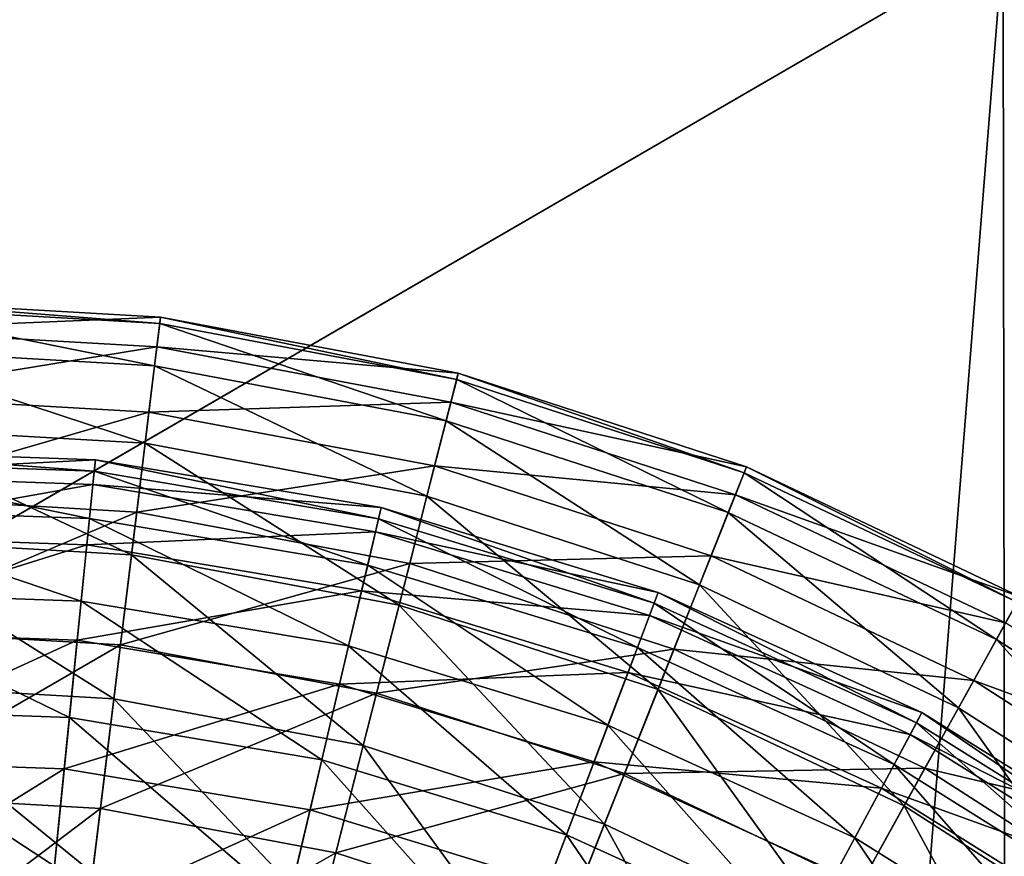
# Model space of a CAD drawing. Header units: millimetres. Extents: x -221 to 238, y -218 to 203.
# Tile 229 of 256: x -111 to -86, y 157 to 179. Entities that reach past the tile are written whole.
import ezdxf

# ---------------------------------------------------------------- set-up
doc = ezdxf.new("R2010")
doc.units = ezdxf.units.MM
doc.header["$LTSCALE"] = 25.4
doc.layers.get('0').update_dxf_attribs({"true_color": 0xff5454})

# ---------------------------------------------------------------- blocks, each defined once
blk = doc.blocks.new('KARO-V-10303.STL#1')
at = {"color": 250, "true_color": 0x262626}
mesh = blk.add_polyface(dxfattribs=at)
corners = [(-197.361, -32.381, 1739.558), (-197.458, 31.784, 1739.558), (-200, -0.302, 1739.558), (-189.803, 63.047, 1739.558), (-189.611, -63.62, 1739.558), (-177.232, 92.677, 1739.558), (-176.95, -93.212, 1739.558), (-160.07, 119.907, 1739.558), (-159.707, -120.39, 1739.558), (-138.763, 144.031, 1739.558), (-138.327, -144.45, 1739.558), (-113.862, 164.425, 1739.558), (-113.364, -164.768, 1739.558), (-86.012, 180.56, 1739.558), (-85.465, -180.82, 1739.558), (-55.934, 192.019, 1739.558), (-55.353, -192.188, 1739.558), (-24.407, 198.505, 1739.558), (-23.807, -198.578, 1739.558), (7.751, 199.85, 1739.558), (8.355, -199.825, 1739.558), (39.709, 196.018, 1739.558), (40.301, -195.897, 1739.558), (70.638, 187.11, 1739.558), (71.204, -186.896, 1739.558), (99.738, 173.356, 1739.558), (100.262, -173.054, 1739.558), (126.255, 155.112, 1739.558), (126.723, -154.73, 1739.558), (149.501, 132.851, 1739.558), (149.902, -132.398, 1739.558), (168.876, 107.149, 1739.558), (169.199, -106.637, 1739.558), (183.877, 78.671, 1739.558), (184.114, -78.115, 1739.558), (194.116, 48.157, 1739.558), (194.26, -47.57, 1739.558), (199.327, 16.395, 1739.558), (199.376, -15.792, 1739.558)]
mesh.append_faces([[corners[k] for k in face] for face in [(0, 1, 2), (37, 36, 38)]], dxfattribs={"vtx0": -1, "color": 250})
mesh.append_faces([[corners[k] for k in face] for face in [(1, 0, 3), (3, 4, 5), (5, 6, 7), (7, 8, 9), (9, 10, 11), (11, 12, 13), (13, 14, 15), (15, 16, 17), (17, 18, 19), (19, 20, 21), (21, 22, 23), (23, 24, 25), (25, 26, 27), (27, 28, 29), (29, 30, 31), (31, 32, 33), (33, 34, 35), (35, 36, 37)]], dxfattribs={"vtx0": -1, "vtx1": -1, "color": 250})
mesh.append_faces([[corners[k] for k in face] for face in [(3, 0, 4), (5, 4, 6), (7, 6, 8), (9, 8, 10), (11, 10, 12), (13, 12, 14), (15, 14, 16), (17, 16, 18), (19, 18, 20), (21, 20, 22), (23, 22, 24), (25, 24, 26), (27, 26, 28), (29, 28, 30), (31, 30, 32), (33, 32, 34), (35, 34, 36)]], dxfattribs={"vtx0": -1, "vtx2": -1, "color": 250})
mesh = blk.add_polyface(dxfattribs=at)
corners = [(-197.458, 31.784, 1738.758), (-197.361, -32.381, 1738.758), (-200, -0.302, 1738.758), (-189.803, 63.047, 1738.758), (-189.611, -63.62, 1738.758), (-177.232, 92.677, 1738.758), (-176.95, -93.212, 1738.758), (-160.07, 119.907, 1738.758), (-159.707, -120.39, 1738.758), (-138.763, 144.031, 1738.758), (-138.327, -144.45, 1738.758), (-113.862, 164.425, 1738.758), (-113.364, -164.768, 1738.758), (-86.012, 180.56, 1738.758), (-85.465, -180.82, 1738.758), (-55.934, 192.019, 1738.758), (-55.353, -192.188, 1738.758), (-24.407, 198.505, 1738.758), (-23.807, -198.578, 1738.758), (7.751, 199.85, 1738.758), (8.355, -199.825, 1738.758), (39.709, 196.018, 1738.758), (40.301, -195.897, 1738.758), (70.638, 187.11, 1738.758), (71.204, -186.896, 1738.758), (99.738, 173.356, 1738.758), (100.262, -173.054, 1738.758), (126.255, 155.112, 1738.758), (126.723, -154.73, 1738.758), (149.501, 132.851, 1738.758), (149.902, -132.398, 1738.758), (168.876, 107.149, 1738.758), (169.199, -106.637, 1738.758), (183.877, 78.671, 1738.758), (184.114, -78.115, 1738.758), (194.116, 48.157, 1738.758), (194.26, -47.57, 1738.758), (199.327, 16.395, 1738.758), (199.376, -15.792, 1738.758)]
mesh.append_faces([[corners[k] for k in face] for face in [(0, 1, 2), (36, 37, 38)]], dxfattribs={"vtx0": -1, "color": 250})
mesh.append_faces([[corners[k] for k in face] for face in [(1, 3, 4), (4, 5, 6), (6, 7, 8), (8, 9, 10), (10, 11, 12), (12, 13, 14), (14, 15, 16), (16, 17, 18), (18, 19, 20), (20, 21, 22), (22, 23, 24), (24, 25, 26), (26, 27, 28), (28, 29, 30), (30, 31, 32), (32, 33, 34), (34, 35, 36)]], dxfattribs={"vtx0": -1, "vtx1": -1, "color": 250})
mesh.append_faces([[corners[k] for k in face] for face in [(1, 0, 3), (4, 3, 5), (6, 5, 7), (8, 7, 9), (10, 9, 11), (12, 11, 13), (14, 13, 15), (16, 15, 17), (18, 17, 19), (20, 19, 21), (22, 21, 23), (24, 23, 25), (26, 25, 27), (28, 27, 29), (30, 29, 31), (32, 31, 33), (34, 33, 35), (36, 35, 37)]], dxfattribs={"vtx0": -1, "vtx2": -1, "color": 250})
mesh = blk.add_polyface(dxfattribs=at)
corners = [(-113.862, 164.425, 1739.558), (-86.012, 180.56, 1738.758), (-113.862, 164.425, 1738.758), (-86.012, 180.56, 1739.558)]
mesh.append_faces([[corners[k] for k in face] for face in [(0, 1, 2), (1, 0, 3)]], dxfattribs={"vtx0": -1, "color": 250})
mesh = blk.add_polyface(dxfattribs=at)
corners = [(-173.759, 20.803, 1739.558), (-171.405, -35.291, 1739.558), (-174.846, -7.339, 1739.558), (-168.172, 48.407, 1739.558), (-163.524, -62.33, 1739.558), (-158.229, 74.756, 1739.558), (-151.408, -87.754, 1739.558), (-144.188, 99.17, 1739.558), (-135.37, -110.905, 1739.558), (-126.413, 121.015, 1739.558), (-115.827, -131.183, 1739.558), (-105.364, 139.726, 1739.558), (-93.284, -148.065, 1739.558), (-81.586, 154.818, 1739.558), (-68.325, -161.111, 1739.558), (-55.695, 165.901, 1739.558), (-41.596, -169.985, 1739.558), (-28.361, 172.687, 1739.558), (-13.79, -174.456, 1739.558), (-0.293, 175, 1739.558), (14.374, -174.409, 1739.558), (27.783, 172.781, 1739.558), (42.165, -169.844, 1739.558), (55.139, 166.086, 1739.558), (68.864, -160.881, 1739.558), (81.067, 155.091, 1739.558), (93.779, -147.752, 1739.558), (104.896, 140.078, 1739.558), (116.266, -130.795, 1739.558), (126.007, 121.438, 1739.558), (135.741, -110.451, 1739.558), (143.856, 99.652, 1739.558), (151.701, -87.246, 1739.558), (157.978, 75.286, 1739.558), (163.731, -61.782, 1739.558), (168.009, 48.969, 1739.558), (171.522, -34.717, 1739.558), (173.689, 21.385, 1739.558), (174.87, -6.754, 1739.558)]
mesh.append_faces([[corners[k] for k in face] for face in [(0, 1, 2), (36, 37, 38)]], dxfattribs={"vtx0": -1, "color": 250})
mesh.append_faces([[corners[k] for k in face] for face in [(1, 3, 4), (4, 5, 6), (6, 7, 8), (8, 9, 10), (10, 11, 12), (12, 13, 14), (14, 15, 16), (16, 17, 18), (18, 19, 20), (20, 21, 22), (22, 23, 24), (24, 25, 26), (26, 27, 28), (28, 29, 30), (30, 31, 32), (32, 33, 34), (34, 35, 36)]], dxfattribs={"vtx0": -1, "vtx1": -1, "color": 250})
mesh.append_faces([[corners[k] for k in face] for face in [(1, 0, 3), (4, 3, 5), (6, 5, 7), (8, 7, 9), (10, 9, 11), (12, 11, 13), (14, 13, 15), (16, 15, 17), (18, 17, 19), (20, 19, 21), (22, 21, 23), (24, 23, 25), (26, 25, 27), (28, 27, 29), (30, 29, 31), (32, 31, 33), (34, 33, 35), (36, 35, 37)]], dxfattribs={"vtx0": -1, "vtx2": -1, "color": 250})
mesh = blk.add_polyface(dxfattribs=at)
corners = [(-171.405, -35.291, 1759.558), (-173.759, 20.803, 1759.558), (-174.846, -7.339, 1759.558), (-168.172, 48.407, 1759.558), (-163.524, -62.33, 1759.558), (-158.229, 74.756, 1759.558), (-151.408, -87.754, 1759.558), (-144.188, 99.17, 1759.558), (-135.37, -110.905, 1759.558), (-126.413, 121.015, 1759.558), (-115.827, -131.183, 1759.558), (-105.364, 139.726, 1759.558), (-93.284, -148.065, 1759.558), (-81.586, 154.818, 1759.558), (-68.325, -161.111, 1759.558), (-55.695, 165.901, 1759.558), (-41.596, -169.985, 1759.558), (-28.361, 172.687, 1759.558), (-13.79, -174.456, 1759.558), (-0.293, 175, 1759.558), (14.374, -174.409, 1759.558), (27.783, 172.781, 1759.558), (42.165, -169.844, 1759.558), (55.139, 166.086, 1759.558), (68.864, -160.881, 1759.558), (81.067, 155.091, 1759.558), (93.779, -147.752, 1759.558), (104.896, 140.078, 1759.558), (116.266, -130.795, 1759.558), (126.007, 121.438, 1759.558), (135.741, -110.451, 1759.558), (143.856, 99.652, 1759.558), (151.701, -87.246, 1759.558), (157.978, 75.286, 1759.558), (163.731, -61.782, 1759.558), (168.009, 48.969, 1759.558), (171.522, -34.717, 1759.558), (173.689, 21.385, 1759.558), (174.87, -6.754, 1759.558)]
mesh.append_faces([[corners[k] for k in face] for face in [(0, 1, 2), (37, 36, 38)]], dxfattribs={"vtx0": -1, "color": 250})
mesh.append_faces([[corners[k] for k in face] for face in [(1, 0, 3), (3, 4, 5), (5, 6, 7), (7, 8, 9), (9, 10, 11), (11, 12, 13), (13, 14, 15), (15, 16, 17), (17, 18, 19), (19, 20, 21), (21, 22, 23), (23, 24, 25), (25, 26, 27), (27, 28, 29), (29, 30, 31), (31, 32, 33), (33, 34, 35), (35, 36, 37)]], dxfattribs={"vtx0": -1, "vtx1": -1, "color": 250})
mesh.append_faces([[corners[k] for k in face] for face in [(3, 0, 4), (5, 4, 6), (7, 6, 8), (9, 8, 10), (11, 10, 12), (13, 12, 14), (15, 14, 16), (17, 16, 18), (19, 18, 20), (21, 20, 22), (23, 22, 24), (25, 24, 26), (27, 26, 28), (29, 28, 30), (31, 30, 32), (33, 32, 34), (35, 34, 36)]], dxfattribs={"vtx0": -1, "vtx2": -1, "color": 250})
at = {"color": 7, "true_color": 0xffffff}
mesh = blk.add_polyface(dxfattribs=at)
corners = [(-115.041, 170.78, 87.222), (-107.376, 171.095, 79.83), (-115.045, 171.539, 79.83), (-107.468, 170.342, 87.222)]
mesh.append_faces([[corners[k] for k in face] for face in [(0, 1, 2), (1, 0, 3)]], dxfattribs={"vtx0": -1, "color": 7})
mesh = blk.add_polyface(dxfattribs=at)
corners = [(-115.045, 171.539, 79.83), (-107.396, 170.935, 72.4), (-115.044, 171.378, 72.4), (-107.376, 171.095, 79.83)]
mesh.append_faces([[corners[k] for k in face] for face in [(0, 1, 2), (1, 0, 3)]], dxfattribs={"vtx0": -1, "color": 7})
mesh = blk.add_polyface(dxfattribs=at)
corners = [(-115.044, 171.378, 72.4), (-107.527, 169.865, 65.048), (-115.038, 170.299, 65.048), (-107.396, 170.935, 72.4)]
mesh.append_faces([[corners[k] for k in face] for face in [(0, 1, 2), (1, 0, 3)]], dxfattribs={"vtx0": -1, "color": 7})
mesh = blk.add_polyface(dxfattribs=at)
corners = [(-107.468, 170.342, 87.222), (-99.826, 169.675, 79.83), (-107.376, 171.095, 79.83), (-100.014, 168.94, 87.222)]
mesh.append_faces([[corners[k] for k in face] for face in [(0, 1, 2), (1, 0, 3)]], dxfattribs={"vtx0": -1, "color": 7})
mesh = blk.add_polyface(dxfattribs=at)
corners = [(-107.376, 171.095, 79.83), (-99.866, 169.519, 72.4), (-107.396, 170.935, 72.4), (-99.826, 169.675, 79.83)]
mesh.append_faces([[corners[k] for k in face] for face in [(0, 1, 2), (1, 0, 3)]], dxfattribs={"vtx0": -1, "color": 7})
mesh = blk.add_polyface(dxfattribs=at)
corners = [(-107.396, 170.935, 72.4), (-100.133, 168.474, 65.048), (-107.527, 169.865, 65.048), (-99.866, 169.519, 72.4)]
mesh.append_faces([[corners[k] for k in face] for face in [(0, 1, 2), (1, 0, 3)]], dxfattribs={"vtx0": -1, "color": 7})
mesh = blk.add_polyface(dxfattribs=at)
corners = [(-115.03, 169.114, 94.463), (-107.468, 170.342, 87.222), (-115.041, 170.78, 87.222), (-107.671, 168.688, 94.463)]
mesh.append_faces([[corners[k] for k in face] for face in [(0, 1, 2), (1, 0, 3)]], dxfattribs={"vtx0": -1, "color": 7})
mesh = blk.add_polyface(dxfattribs=at)
corners = [(-115.038, 170.299, 65.048), (-107.767, 167.901, 57.885), (-115.025, 168.321, 57.885), (-107.527, 169.865, 65.048)]
mesh.append_faces([[corners[k] for k in face] for face in [(0, 1, 2), (1, 0, 3)]], dxfattribs={"vtx0": -1, "color": 7})
mesh = blk.add_polyface(dxfattribs=at)
corners = [(-107.671, 168.688, 94.463), (-100.014, 168.94, 87.222), (-107.468, 170.342, 87.222), (-100.427, 167.325, 94.463)]
mesh.append_faces([[corners[k] for k in face] for face in [(0, 1, 2), (1, 0, 3)]], dxfattribs={"vtx0": -1, "color": 7})
mesh = blk.add_polyface(dxfattribs=at)
corners = [(-107.527, 169.865, 65.048), (-100.623, 166.557, 57.885), (-107.767, 167.901, 57.885), (-100.133, 168.474, 65.048)]
mesh.append_faces([[corners[k] for k in face] for face in [(0, 1, 2), (1, 0, 3)]], dxfattribs={"vtx0": -1, "color": 7})
mesh = blk.add_polyface(dxfattribs=at)
corners = [(-100.014, 168.94, 87.222), (-92.52, 167.3, 79.83), (-99.826, 169.675, 79.83), (-92.8, 166.595, 87.222)]
mesh.append_faces([[corners[k] for k in face] for face in [(0, 1, 2), (1, 0, 3)]], dxfattribs={"vtx0": -1, "color": 7})
mesh = blk.add_polyface(dxfattribs=at)
corners = [(-99.826, 169.675, 79.83), (-92.58, 167.151, 72.4), (-99.866, 169.519, 72.4), (-92.52, 167.3, 79.83)]
mesh.append_faces([[corners[k] for k in face] for face in [(0, 1, 2), (1, 0, 3)]], dxfattribs={"vtx0": -1, "color": 7})
mesh = blk.add_polyface(dxfattribs=at)
corners = [(-99.866, 169.519, 72.4), (-92.978, 166.149, 65.048), (-100.133, 168.474, 65.048), (-92.58, 167.151, 72.4)]
mesh.append_faces([[corners[k] for k in face] for face in [(0, 1, 2), (1, 0, 3)]], dxfattribs={"vtx0": -1, "color": 7})
mesh = blk.add_polyface(dxfattribs=at)
corners = [(-115.014, 166.565, 101.444), (-107.671, 168.688, 94.463), (-115.03, 169.114, 94.463), (-107.981, 166.158, 101.444)]
mesh.append_faces([[corners[k] for k in face] for face in [(0, 1, 2), (1, 0, 3)]], dxfattribs={"vtx0": -1, "color": 7})
mesh = blk.add_polyface(dxfattribs=at)
corners = [(-100.427, 167.325, 94.463), (-92.8, 166.595, 87.222), (-100.014, 168.94, 87.222), (-93.416, 165.047, 94.463)]
mesh.append_faces([[corners[k] for k in face] for face in [(0, 1, 2), (1, 0, 3)]], dxfattribs={"vtx0": -1, "color": 7})
mesh = blk.add_polyface(dxfattribs=at)
corners = [(-107.981, 166.158, 101.444), (-100.427, 167.325, 94.463), (-107.671, 168.688, 94.463), (-101.057, 164.856, 101.444)]
mesh.append_faces([[corners[k] for k in face] for face in [(0, 1, 2), (1, 0, 3)]], dxfattribs={"vtx0": -1, "color": 7})
mesh = blk.add_polyface(dxfattribs=at)
corners = [(-115.025, 168.321, 57.885), (-108.114, 165.073, 51.022), (-115.007, 165.472, 51.022), (-107.767, 167.901, 57.885)]
mesh.append_faces([[corners[k] for k in face] for face in [(0, 1, 2), (1, 0, 3)]], dxfattribs={"vtx0": -1, "color": 7})
mesh = blk.add_polyface(dxfattribs=at)
corners = [(-100.133, 168.474, 65.048), (-93.709, 164.31, 57.885), (-100.623, 166.557, 57.885), (-92.978, 166.149, 65.048)]
mesh.append_faces([[corners[k] for k in face] for face in [(0, 1, 2), (1, 0, 3)]], dxfattribs={"vtx0": -1, "color": 7})
mesh = blk.add_polyface(dxfattribs=at)
corners = [(-107.767, 167.901, 57.885), (-101.328, 163.796, 51.022), (-108.114, 165.073, 51.022), (-100.623, 166.557, 57.885)]
mesh.append_faces([[corners[k] for k in face] for face in [(0, 1, 2), (1, 0, 3)]], dxfattribs={"vtx0": -1, "color": 7})
mesh = blk.add_polyface(dxfattribs=at)
corners = [(-109.057, 167.195, 83.354), (-116.372, 167.742, 75.989), (-109.028, 167.484, 75.989), (-116.363, 167.451, 83.354)]
mesh.append_faces([[corners[k] for k in face] for face in [(0, 1, 2), (1, 0, 3)]], dxfattribs={"vtx0": -1, "color": 7})
mesh = blk.add_polyface(dxfattribs=at)
corners = [(-109.028, 167.484, 75.989), (-116.353, 167.112, 68.644), (-109.091, 166.858, 68.644), (-116.372, 167.742, 75.989)]
mesh.append_faces([[corners[k] for k in face] for face in [(0, 1, 2), (1, 0, 3)]], dxfattribs={"vtx0": -1, "color": 7})
mesh = blk.add_polyface(dxfattribs=at)
corners = [(-109.178, 165.993, 90.626), (-116.363, 167.451, 83.354), (-109.057, 167.195, 83.354), (-116.326, 166.244, 90.626)]
mesh.append_faces([[corners[k] for k in face] for face in [(0, 1, 2), (1, 0, 3)]], dxfattribs={"vtx0": -1, "color": 7})
mesh = blk.add_polyface(dxfattribs=at)
corners = [(-101.78, 166.27, 75.989), (-109.091, 166.858, 68.644), (-101.925, 165.657, 68.644), (-109.028, 167.484, 75.989)]
mesh.append_faces([[corners[k] for k in face] for face in [(0, 1, 2), (1, 0, 3)]], dxfattribs={"vtx0": -1, "color": 7})
mesh = blk.add_polyface(dxfattribs=at)
corners = [(-101.847, 165.987, 83.354), (-109.028, 167.484, 75.989), (-101.78, 166.27, 75.989), (-109.057, 167.195, 83.354)]
mesh.append_faces([[corners[k] for k in face] for face in [(0, 1, 2), (1, 0, 3)]], dxfattribs={"vtx0": -1, "color": 7})
mesh = blk.add_polyface(dxfattribs=at)
corners = [(-101.057, 164.856, 101.444), (-93.416, 165.047, 94.463), (-100.427, 167.325, 94.463), (-94.357, 162.678, 101.444)]
mesh.append_faces([[corners[k] for k in face] for face in [(0, 1, 2), (1, 0, 3)]], dxfattribs={"vtx0": -1, "color": 7})
mesh = blk.add_polyface(dxfattribs=at)
corners = [(-92.8, 166.595, 87.222), (-85.578, 164.011, 79.83), (-92.52, 167.3, 79.83), (-85.946, 163.348, 87.222)]
mesh.append_faces([[corners[k] for k in face] for face in [(0, 1, 2), (1, 0, 3)]], dxfattribs={"vtx0": -1, "color": 7})
mesh = blk.add_polyface(dxfattribs=at)
corners = [(-92.52, 167.3, 79.83), (-85.656, 163.87, 72.4), (-92.58, 167.151, 72.4), (-85.578, 164.011, 79.83)]
mesh.append_faces([[corners[k] for k in face] for face in [(0, 1, 2), (1, 0, 3)]], dxfattribs={"vtx0": -1, "color": 7})
mesh = blk.add_polyface(dxfattribs=at)
corners = [(-109.091, 166.858, 68.644), (-116.306, 165.572, 61.436), (-109.246, 165.325, 61.436), (-116.353, 167.112, 68.644)]
mesh.append_faces([[corners[k] for k in face] for face in [(0, 1, 2), (1, 0, 3)]], dxfattribs={"vtx0": -1, "color": 7})
mesh = blk.add_polyface(dxfattribs=at)
corners = [(-102.124, 164.812, 90.626), (-109.057, 167.195, 83.354), (-101.847, 165.987, 83.354), (-109.178, 165.993, 90.626)]
mesh.append_faces([[corners[k] for k in face] for face in [(0, 1, 2), (1, 0, 3)]], dxfattribs={"vtx0": -1, "color": 7})
mesh = blk.add_polyface(dxfattribs=at)
corners = [(-92.58, 167.151, 72.4), (-86.179, 162.927, 65.048), (-92.978, 166.149, 65.048), (-85.656, 163.87, 72.4)]
mesh.append_faces([[corners[k] for k in face] for face in [(0, 1, 2), (1, 0, 3)]], dxfattribs={"vtx0": -1, "color": 7})
mesh = blk.add_polyface(dxfattribs=at)
corners = [(-101.925, 165.657, 68.644), (-109.246, 165.325, 61.436), (-102.278, 164.158, 61.436), (-109.091, 166.858, 68.644)]
mesh.append_faces([[corners[k] for k in face] for face in [(0, 1, 2), (1, 0, 3)]], dxfattribs={"vtx0": -1, "color": 7})
mesh = blk.add_polyface(dxfattribs=at)
corners = [(-114.992, 163.173, 108.055), (-107.981, 166.158, 101.444), (-115.014, 166.565, 101.444), (-108.393, 162.792, 108.055)]
mesh.append_faces([[corners[k] for k in face] for face in [(0, 1, 2), (1, 0, 3)]], dxfattribs={"vtx0": -1, "color": 7})
mesh = blk.add_polyface(dxfattribs=at)
corners = [(-100.623, 166.557, 57.885), (-94.761, 161.662, 51.022), (-101.328, 163.796, 51.022), (-93.709, 164.31, 57.885)]
mesh.append_faces([[corners[k] for k in face] for face in [(0, 1, 2), (1, 0, 3)]], dxfattribs={"vtx0": -1, "color": 7})
mesh = blk.add_polyface(dxfattribs=at)
corners = [(-93.416, 165.047, 94.463), (-85.946, 163.348, 87.222), (-92.8, 166.595, 87.222), (-86.754, 161.891, 94.463)]
mesh.append_faces([[corners[k] for k in face] for face in [(0, 1, 2), (1, 0, 3)]], dxfattribs={"vtx0": -1, "color": 7})
mesh = blk.add_polyface(dxfattribs=at)
corners = [(-109.389, 163.9, 97.69), (-116.326, 166.244, 90.626), (-109.178, 165.993, 90.626), (-116.262, 164.141, 97.69)]
mesh.append_faces([[corners[k] for k in face] for face in [(0, 1, 2), (1, 0, 3)]], dxfattribs={"vtx0": -1, "color": 7})
mesh = blk.add_polyface(dxfattribs=at)
corners = [(-108.393, 162.792, 108.055), (-101.057, 164.856, 101.444), (-107.981, 166.158, 101.444), (-101.897, 161.569, 108.055)]
mesh.append_faces([[corners[k] for k in face] for face in [(0, 1, 2), (1, 0, 3)]], dxfattribs={"vtx0": -1, "color": 7})
mesh = blk.add_polyface(dxfattribs=at)
corners = [(-94.753, 164.121, 75.989), (-101.925, 165.657, 68.644), (-94.976, 163.532, 68.644), (-101.78, 166.27, 75.989)]
mesh.append_faces([[corners[k] for k in face] for face in [(0, 1, 2), (1, 0, 3)]], dxfattribs={"vtx0": -1, "color": 7})
mesh = blk.add_polyface(dxfattribs=at)
corners = [(-94.856, 163.848, 83.354), (-101.78, 166.27, 75.989), (-94.753, 164.121, 75.989), (-101.847, 165.987, 83.354)]
mesh.append_faces([[corners[k] for k in face] for face in [(0, 1, 2), (1, 0, 3)]], dxfattribs={"vtx0": -1, "color": 7})
mesh = blk.add_polyface(dxfattribs=at)
corners = [(-92.978, 166.149, 65.048), (-87.139, 161.197, 57.885), (-93.709, 164.31, 57.885), (-86.179, 162.927, 65.048)]
mesh.append_faces([[corners[k] for k in face] for face in [(0, 1, 2), (1, 0, 3)]], dxfattribs={"vtx0": -1, "color": 7})
mesh = blk.add_polyface(dxfattribs=at)
corners = [(-102.607, 162.764, 97.69), (-109.178, 165.993, 90.626), (-102.124, 164.812, 90.626), (-109.389, 163.9, 97.69)]
mesh.append_faces([[corners[k] for k in face] for face in [(0, 1, 2), (1, 0, 3)]], dxfattribs={"vtx0": -1, "color": 7})
mesh = blk.add_polyface(dxfattribs=at)
corners = [(-95.284, 162.72, 90.626), (-101.847, 165.987, 83.354), (-94.856, 163.848, 83.354), (-102.124, 164.812, 90.626)]
mesh.append_faces([[corners[k] for k in face] for face in [(0, 1, 2), (1, 0, 3)]], dxfattribs={"vtx0": -1, "color": 7})
mesh = blk.add_polyface(dxfattribs=at)
corners = [(-109.246, 165.325, 61.436), (-116.232, 163.146, 54.476), (-109.489, 162.91, 54.476), (-116.306, 165.572, 61.436)]
mesh.append_faces([[corners[k] for k in face] for face in [(0, 1, 2), (1, 0, 3)]], dxfattribs={"vtx0": -1, "color": 7})
mesh = blk.add_polyface(dxfattribs=at)
corners = [(-94.976, 163.532, 68.644), (-102.278, 164.158, 61.436), (-95.522, 162.091, 61.436), (-101.925, 165.657, 68.644)]
mesh.append_faces([[corners[k] for k in face] for face in [(0, 1, 2), (1, 0, 3)]], dxfattribs={"vtx0": -1, "color": 7})
mesh = blk.add_polyface(dxfattribs=at)
corners = [(-115.007, 165.472, 51.022), (-108.561, 161.425, 44.564), (-114.984, 161.796, 44.564), (-108.114, 165.073, 51.022)]
mesh.append_faces([[corners[k] for k in face] for face in [(0, 1, 2), (1, 0, 3)]], dxfattribs={"vtx0": -1, "color": 7})
mesh = blk.add_polyface(dxfattribs=at)
corners = [(-102.278, 164.158, 61.436), (-109.489, 162.91, 54.476), (-102.835, 161.795, 54.476), (-109.246, 165.325, 61.436)]
mesh.append_faces([[corners[k] for k in face] for face in [(0, 1, 2), (1, 0, 3)]], dxfattribs={"vtx0": -1, "color": 7})
mesh = blk.add_polyface(dxfattribs=at)
corners = [(-108.114, 165.073, 51.022), (-102.238, 160.235, 44.564), (-108.561, 161.425, 44.564), (-101.328, 163.796, 51.022)]
mesh.append_faces([[corners[k] for k in face] for face in [(0, 1, 2), (1, 0, 3)]], dxfattribs={"vtx0": -1, "color": 7})
mesh = blk.add_polyface(dxfattribs=at)
corners = [(-96.03, 160.752, 97.69), (-102.124, 164.812, 90.626), (-95.284, 162.72, 90.626), (-102.607, 162.764, 97.69)]
mesh.append_faces([[corners[k] for k in face] for face in [(0, 1, 2), (1, 0, 3)]], dxfattribs={"vtx0": -1, "color": 7})
mesh = blk.add_polyface(dxfattribs=at)
corners = [(-101.897, 161.569, 108.055), (-94.357, 162.678, 101.444), (-101.057, 164.856, 101.444), (-95.61, 159.526, 108.055)]
mesh.append_faces([[corners[k] for k in face] for face in [(0, 1, 2), (1, 0, 3)]], dxfattribs={"vtx0": -1, "color": 7})
mesh = blk.add_polyface(dxfattribs=at)
corners = [(-94.357, 162.678, 101.444), (-86.754, 161.891, 94.463), (-93.416, 165.047, 94.463), (-87.991, 159.662, 101.444)]
mesh.append_faces([[corners[k] for k in face] for face in [(0, 1, 2), (1, 0, 3)]], dxfattribs={"vtx0": -1, "color": 7})
mesh = blk.add_polyface(dxfattribs=at)
corners = [(-93.709, 164.31, 57.885), (-88.522, 158.706, 51.022), (-94.761, 161.662, 51.022), (-87.139, 161.197, 57.885)]
mesh.append_faces([[corners[k] for k in face] for face in [(0, 1, 2), (1, 0, 3)]], dxfattribs={"vtx0": -1, "color": 7})
mesh = blk.add_polyface(dxfattribs=at)
corners = [(-109.687, 160.946, 104.437), (-116.262, 164.141, 97.69), (-109.389, 163.9, 97.69), (-116.172, 161.173, 104.437)]
mesh.append_faces([[corners[k] for k in face] for face in [(0, 1, 2), (1, 0, 3)]], dxfattribs={"vtx0": -1, "color": 7})
mesh = blk.add_polyface(dxfattribs=at)
corners = [(-95.522, 162.091, 61.436), (-102.835, 161.795, 54.476), (-96.383, 159.821, 54.476), (-102.278, 164.158, 61.436)]
mesh.append_faces([[corners[k] for k in face] for face in [(0, 1, 2), (1, 0, 3)]], dxfattribs={"vtx0": -1, "color": 7})
mesh = blk.add_polyface(dxfattribs=at)
corners = [(-88.067, 161.072, 75.989), (-94.976, 163.532, 68.644), (-88.365, 160.518, 68.644), (-94.753, 164.121, 75.989)]
mesh.append_faces([[corners[k] for k in face] for face in [(0, 1, 2), (1, 0, 3)]], dxfattribs={"vtx0": -1, "color": 7})
mesh = blk.add_polyface(dxfattribs=at)
corners = [(-88.204, 160.816, 83.354), (-94.753, 164.121, 75.989), (-88.067, 161.072, 75.989), (-94.856, 163.848, 83.354)]
mesh.append_faces([[corners[k] for k in face] for face in [(0, 1, 2), (1, 0, 3)]], dxfattribs={"vtx0": -1, "color": 7})
mesh = blk.add_polyface(dxfattribs=at)
corners = [(-103.287, 159.874, 104.437), (-109.389, 163.9, 97.69), (-102.607, 162.764, 97.69), (-109.687, 160.946, 104.437)]
mesh.append_faces([[corners[k] for k in face] for face in [(0, 1, 2), (1, 0, 3)]], dxfattribs={"vtx0": -1, "color": 7})
mesh = blk.add_polyface(dxfattribs=at)
corners = [(-88.776, 159.753, 90.626), (-94.856, 163.848, 83.354), (-88.204, 160.816, 83.354), (-95.284, 162.72, 90.626)]
mesh.append_faces([[corners[k] for k in face] for face in [(0, 1, 2), (1, 0, 3)]], dxfattribs={"vtx0": -1, "color": 7})
mesh = blk.add_polyface(dxfattribs=at)
corners = [(-85.656, 163.87, 72.4), (-79.848, 158.863, 65.048), (-86.179, 162.927, 65.048), (-79.209, 159.731, 72.4)]
mesh.append_faces([[corners[k] for k in face] for face in [(0, 1, 2), (1, 0, 3)]], dxfattribs={"vtx0": -1, "color": 7})
mesh = blk.add_polyface(dxfattribs=at)
corners = [(-101.328, 163.796, 51.022), (-96.119, 158.247, 44.564), (-102.238, 160.235, 44.564), (-94.761, 161.662, 51.022)]
mesh.append_faces([[corners[k] for k in face] for face in [(0, 1, 2), (1, 0, 3)]], dxfattribs={"vtx0": -1, "color": 7})
mesh = blk.add_polyface(dxfattribs=at)
corners = [(-88.365, 160.518, 68.644), (-95.522, 162.091, 61.436), (-89.094, 159.161, 61.436), (-94.976, 163.532, 68.644)]
mesh.append_faces([[corners[k] for k in face] for face in [(0, 1, 2), (1, 0, 3)]], dxfattribs={"vtx0": -1, "color": 7})
mesh = blk.add_polyface(dxfattribs=at)
corners = [(-86.754, 161.891, 94.463), (-79.563, 159.25, 87.222), (-85.946, 163.348, 87.222), (-80.551, 157.909, 94.463)]
mesh.append_faces([[corners[k] for k in face] for face in [(0, 1, 2), (1, 0, 3)]], dxfattribs={"vtx0": -1, "color": 7})
mesh = blk.add_polyface(dxfattribs=at)
corners = [(-109.489, 162.91, 54.476), (-116.133, 159.871, 47.873), (-109.818, 159.65, 47.873), (-116.232, 163.146, 54.476)]
mesh.append_faces([[corners[k] for k in face] for face in [(0, 1, 2), (1, 0, 3)]], dxfattribs={"vtx0": -1, "color": 7})
mesh = blk.add_polyface(dxfattribs=at)
corners = [(-114.966, 158.99, 114.197), (-108.393, 162.792, 108.055), (-114.992, 163.173, 108.055), (-108.902, 158.639, 114.197)]
mesh.append_faces([[corners[k] for k in face] for face in [(0, 1, 2), (1, 0, 3)]], dxfattribs={"vtx0": -1, "color": 7})
mesh = blk.add_polyface(dxfattribs=at)
corners = [(-102.835, 161.795, 54.476), (-109.818, 159.65, 47.873), (-103.586, 158.606, 47.873), (-109.489, 162.91, 54.476)]
mesh.append_faces([[corners[k] for k in face] for face in [(0, 1, 2), (1, 0, 3)]], dxfattribs={"vtx0": -1, "color": 7})
mesh = blk.add_polyface(dxfattribs=at)
corners = [(-86.179, 162.927, 65.048), (-81.021, 157.27, 57.885), (-87.139, 161.197, 57.885), (-79.848, 158.863, 65.048)]
mesh.append_faces([[corners[k] for k in face] for face in [(0, 1, 2), (1, 0, 3)]], dxfattribs={"vtx0": -1, "color": 7})
mesh = blk.add_polyface(dxfattribs=at)
corners = [(-108.902, 158.639, 114.197), (-101.897, 161.569, 108.055), (-108.393, 162.792, 108.055), (-102.932, 157.516, 114.197)]
mesh.append_faces([[corners[k] for k in face] for face in [(0, 1, 2), (1, 0, 3)]], dxfattribs={"vtx0": -1, "color": 7})
mesh = blk.add_polyface(dxfattribs=at)
corners = [(-97.082, 157.976, 104.437), (-102.607, 162.764, 97.69), (-96.03, 160.752, 97.69), (-103.287, 159.874, 104.437)]
mesh.append_faces([[corners[k] for k in face] for face in [(0, 1, 2), (1, 0, 3)]], dxfattribs={"vtx0": -1, "color": 7})
mesh = blk.add_polyface(dxfattribs=at)
corners = [(-89.772, 157.899, 97.69), (-95.284, 162.72, 90.626), (-88.776, 159.753, 90.626), (-96.03, 160.752, 97.69)]
mesh.append_faces([[corners[k] for k in face] for face in [(0, 1, 2), (1, 0, 3)]], dxfattribs={"vtx0": -1, "color": 7})
mesh = blk.add_polyface(dxfattribs=at)
corners = [(-95.61, 159.526, 108.055), (-87.991, 159.662, 101.444), (-94.357, 162.678, 101.444), (-89.637, 156.696, 108.055)]
mesh.append_faces([[corners[k] for k in face] for face in [(0, 1, 2), (1, 0, 3)]], dxfattribs={"vtx0": -1, "color": 7})
mesh = blk.add_polyface(dxfattribs=at)
corners = [(-89.094, 159.161, 61.436), (-96.383, 159.821, 54.476), (-90.243, 157.022, 54.476), (-95.522, 162.091, 61.436)]
mesh.append_faces([[corners[k] for k in face] for face in [(0, 1, 2), (1, 0, 3)]], dxfattribs={"vtx0": -1, "color": 7})
mesh = blk.add_polyface(dxfattribs=at)
corners = [(-87.991, 159.662, 101.444), (-80.551, 157.909, 94.463), (-86.754, 161.891, 94.463), (-82.062, 155.856, 101.444)]
mesh.append_faces([[corners[k] for k in face] for face in [(0, 1, 2), (1, 0, 3)]], dxfattribs={"vtx0": -1, "color": 7})
mesh = blk.add_polyface(dxfattribs=at)
corners = [(-114.984, 161.796, 44.564), (-109.101, 157.012, 38.609), (-114.955, 157.351, 38.609), (-108.561, 161.425, 44.564)]
mesh.append_faces([[corners[k] for k in face] for face in [(0, 1, 2), (1, 0, 3)]], dxfattribs={"vtx0": -1, "color": 7})
mesh = blk.add_polyface(dxfattribs=at)
corners = [(-96.383, 159.821, 54.476), (-103.586, 158.606, 47.873), (-97.544, 156.758, 47.873), (-102.835, 161.795, 54.476)]
mesh.append_faces([[corners[k] for k in face] for face in [(0, 1, 2), (1, 0, 3)]], dxfattribs={"vtx0": -1, "color": 7})
mesh = blk.add_polyface(dxfattribs=at)
corners = [(-102.932, 157.516, 114.197), (-95.61, 159.526, 108.055), (-101.897, 161.569, 108.055), (-97.156, 155.639, 114.197)]
mesh.append_faces([[corners[k] for k in face] for face in [(0, 1, 2), (1, 0, 3)]], dxfattribs={"vtx0": -1, "color": 7})
mesh = blk.add_polyface(dxfattribs=at)
corners = [(-94.761, 161.662, 51.022), (-90.305, 155.492, 44.564), (-96.119, 158.247, 44.564), (-88.522, 158.706, 51.022)]
mesh.append_faces([[corners[k] for k in face] for face in [(0, 1, 2), (1, 0, 3)]], dxfattribs={"vtx0": -1, "color": 7})
mesh = blk.add_polyface(dxfattribs=at)
corners = [(-108.561, 161.425, 44.564), (-103.338, 155.928, 38.609), (-109.101, 157.012, 38.609), (-102.238, 160.235, 44.564)]
mesh.append_faces([[corners[k] for k in face] for face in [(0, 1, 2), (1, 0, 3)]], dxfattribs={"vtx0": -1, "color": 7})
mesh = blk.add_polyface(dxfattribs=at)
corners = [(-110.067, 157.178, 110.761), (-116.172, 161.173, 104.437), (-109.687, 160.946, 104.437), (-116.057, 157.388, 110.761)]
mesh.append_faces([[corners[k] for k in face] for face in [(0, 1, 2), (1, 0, 3)]], dxfattribs={"vtx0": -1, "color": 7})
mesh = blk.add_polyface(dxfattribs=at)
corners = [(-87.139, 161.197, 57.885), (-82.711, 154.976, 51.022), (-88.522, 158.706, 51.022), (-81.021, 157.27, 57.885)]
mesh.append_faces([[corners[k] for k in face] for face in [(0, 1, 2), (1, 0, 3)]], dxfattribs={"vtx0": -1, "color": 7})
mesh = blk.add_polyface(dxfattribs=at)
corners = [(-81.835, 157.177, 75.989), (-88.365, 160.518, 68.644), (-82.203, 156.666, 68.644), (-88.067, 161.072, 75.989)]
mesh.append_faces([[corners[k] for k in face] for face in [(0, 1, 2), (1, 0, 3)]], dxfattribs={"vtx0": -1, "color": 7})
mesh = blk.add_polyface(dxfattribs=at)
corners = [(-82.005, 156.941, 83.354), (-88.067, 161.072, 75.989), (-81.835, 157.177, 75.989), (-88.204, 160.816, 83.354)]
mesh.append_faces([[corners[k] for k in face] for face in [(0, 1, 2), (1, 0, 3)]], dxfattribs={"vtx0": -1, "color": 7})
mesh = blk.add_polyface(dxfattribs=at)
corners = [(-104.156, 156.188, 110.761), (-109.687, 160.946, 104.437), (-103.287, 159.874, 104.437), (-110.067, 157.178, 110.761)]
mesh.append_faces([[corners[k] for k in face] for face in [(0, 1, 2), (1, 0, 3)]], dxfattribs={"vtx0": -1, "color": 7})
mesh = blk.add_polyface(dxfattribs=at)
corners = [(-82.711, 155.961, 90.626), (-88.204, 160.816, 83.354), (-82.005, 156.941, 83.354), (-88.776, 159.753, 90.626)]
mesh.append_faces([[corners[k] for k in face] for face in [(0, 1, 2), (1, 0, 3)]], dxfattribs={"vtx0": -1, "color": 7})
mesh = blk.add_polyface(dxfattribs=at)
corners = [(-91.178, 155.284, 104.437), (-96.03, 160.752, 97.69), (-89.772, 157.899, 97.69), (-97.082, 157.976, 104.437)]
mesh.append_faces([[corners[k] for k in face] for face in [(0, 1, 2), (1, 0, 3)]], dxfattribs={"vtx0": -1, "color": 7})
mesh = blk.add_polyface(dxfattribs=at)
corners = [(-82.203, 156.666, 68.644), (-89.094, 159.161, 61.436), (-83.104, 155.416, 61.436), (-88.365, 160.518, 68.644)]
mesh.append_faces([[corners[k] for k in face] for face in [(0, 1, 2), (1, 0, 3)]], dxfattribs={"vtx0": -1, "color": 7})
mesh = blk.add_polyface(dxfattribs=at)
corners = [(-102.238, 160.235, 44.564), (-97.761, 154.115, 38.609), (-103.338, 155.928, 38.609), (-96.119, 158.247, 44.564)]
mesh.append_faces([[corners[k] for k in face] for face in [(0, 1, 2), (1, 0, 3)]], dxfattribs={"vtx0": -1, "color": 7})
mesh = blk.add_polyface(dxfattribs=at)
corners = [(-109.818, 159.65, 47.873), (-116.009, 155.799, 41.73), (-110.227, 155.596, 41.73), (-116.133, 159.871, 47.873)]
mesh.append_faces([[corners[k] for k in face] for face in [(0, 1, 2), (1, 0, 3)]], dxfattribs={"vtx0": -1, "color": 7})
mesh = blk.add_polyface(dxfattribs=at)
corners = [(-98.424, 154.435, 110.761), (-103.287, 159.874, 104.437), (-97.082, 157.976, 104.437), (-104.156, 156.188, 110.761)]
mesh.append_faces([[corners[k] for k in face] for face in [(0, 1, 2), (1, 0, 3)]], dxfattribs={"vtx0": -1, "color": 7})
mesh = blk.add_polyface(dxfattribs=at)
corners = [(-90.243, 157.022, 54.476), (-97.544, 156.758, 47.873), (-91.795, 154.137, 47.873), (-96.383, 159.821, 54.476)]
mesh.append_faces([[corners[k] for k in face] for face in [(0, 1, 2), (1, 0, 3)]], dxfattribs={"vtx0": -1, "color": 7})
mesh = blk.add_polyface(dxfattribs=at)
corners = [(-103.586, 158.606, 47.873), (-110.227, 155.596, 41.73), (-104.521, 154.641, 41.73), (-109.818, 159.65, 47.873)]
mesh.append_faces([[corners[k] for k in face] for face in [(0, 1, 2), (1, 0, 3)]], dxfattribs={"vtx0": -1, "color": 7})
mesh = blk.add_polyface(dxfattribs=at)
corners = [(-83.941, 154.254, 97.69), (-88.776, 159.753, 90.626), (-82.711, 155.961, 90.626), (-89.772, 157.899, 97.69)]
mesh.append_faces([[corners[k] for k in face] for face in [(0, 1, 2), (1, 0, 3)]], dxfattribs={"vtx0": -1, "color": 7})
mesh = blk.add_polyface(dxfattribs=at)
corners = [(-89.637, 156.696, 108.055), (-82.062, 155.856, 101.444), (-87.991, 159.662, 101.444), (-84.074, 153.125, 108.055)]
mesh.append_faces([[corners[k] for k in face] for face in [(0, 1, 2), (1, 0, 3)]], dxfattribs={"vtx0": -1, "color": 7})
mesh = blk.add_polyface(dxfattribs=at)
corners = [(-97.156, 155.639, 114.197), (-89.637, 156.696, 108.055), (-95.61, 159.526, 108.055), (-91.666, 153.038, 114.197)]
mesh.append_faces([[corners[k] for k in face] for face in [(0, 1, 2), (1, 0, 3)]], dxfattribs={"vtx0": -1, "color": 7})
mesh = blk.add_polyface(dxfattribs=at)
corners = [(-83.104, 155.416, 61.436), (-90.243, 157.022, 54.476), (-84.522, 153.446, 54.476), (-89.094, 159.161, 61.436)]
mesh.append_faces([[corners[k] for k in face] for face in [(0, 1, 2), (1, 0, 3)]], dxfattribs={"vtx0": -1, "color": 7})
mesh = blk.add_polyface(dxfattribs=at)
corners = [(-114.935, 154.08, 119.774), (-108.902, 158.639, 114.197), (-114.966, 158.99, 114.197), (-109.499, 153.765, 119.774)]
mesh.append_faces([[corners[k] for k in face] for face in [(0, 1, 2), (1, 0, 3)]], dxfattribs={"vtx0": -1, "color": 7})
mesh = blk.add_polyface(dxfattribs=at)
corners = [(-109.499, 153.765, 119.774), (-102.932, 157.516, 114.197), (-108.902, 158.639, 114.197), (-104.148, 152.758, 119.774)]
mesh.append_faces([[corners[k] for k in face] for face in [(0, 1, 2), (1, 0, 3)]], dxfattribs={"vtx0": -1, "color": 7})
mesh = blk.add_polyface(dxfattribs=at)
corners = [(-97.544, 156.758, 47.873), (-104.521, 154.641, 41.73), (-98.988, 152.948, 41.73), (-103.586, 158.606, 47.873)]
mesh.append_faces([[corners[k] for k in face] for face in [(0, 1, 2), (1, 0, 3)]], dxfattribs={"vtx0": -1, "color": 7})
mesh = blk.add_polyface(dxfattribs=at)
corners = [(-88.522, 158.706, 51.022), (-84.891, 152.016, 44.564), (-90.305, 155.492, 44.564), (-82.711, 154.976, 51.022)]
mesh.append_faces([[corners[k] for k in face] for face in [(0, 1, 2), (1, 0, 3)]], dxfattribs={"vtx0": -1, "color": 7})
mesh = blk.add_polyface(dxfattribs=at)
corners = [(-96.119, 158.247, 44.564), (-92.462, 151.605, 38.609), (-97.761, 154.115, 38.609), (-90.305, 155.492, 44.564)]
mesh.append_faces([[corners[k] for k in face] for face in [(0, 1, 2), (1, 0, 3)]], dxfattribs={"vtx0": -1, "color": 7})
mesh = blk.add_polyface(dxfattribs=at)
corners = [(-92.971, 151.948, 110.761), (-97.082, 157.976, 104.437), (-91.178, 155.284, 104.437), (-98.424, 154.435, 110.761)]
mesh.append_faces([[corners[k] for k in face] for face in [(0, 1, 2), (1, 0, 3)]], dxfattribs={"vtx0": -1, "color": 7})
mesh = blk.add_polyface(dxfattribs=at)
corners = [(-85.675, 151.844, 104.437), (-89.772, 157.899, 97.69), (-83.941, 154.254, 97.69), (-91.178, 155.284, 104.437)]
mesh.append_faces([[corners[k] for k in face] for face in [(0, 1, 2), (1, 0, 3)]], dxfattribs={"vtx0": -1, "color": 7})
mesh = blk.add_polyface(dxfattribs=at)
corners = [(-104.148, 152.758, 119.774), (-97.156, 155.639, 114.197), (-102.932, 157.516, 114.197), (-98.969, 151.076, 119.774)]
mesh.append_faces([[corners[k] for k in face] for face in [(0, 1, 2), (1, 0, 3)]], dxfattribs={"vtx0": -1, "color": 7})

msp = doc.modelspace()

# ---------------------------------------------------------------- block references
at = {"color": 0}
msp.add_blockref('KARO-V-10303.STL#1', (0, 0), dxfattribs=at)

doc.saveas('drawing.dxf')
